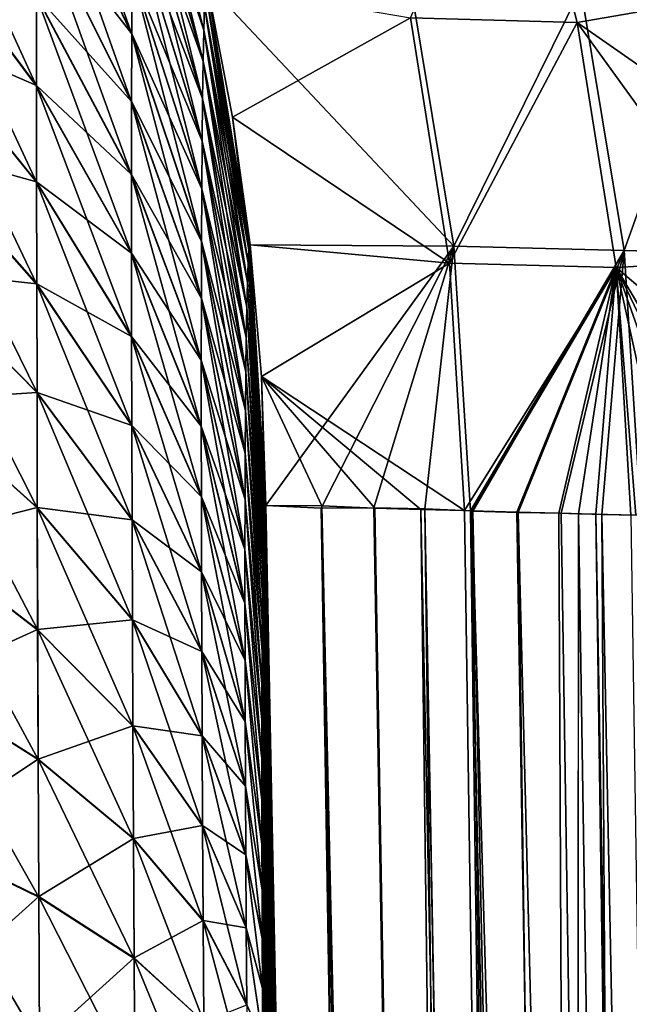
# Model space of a CAD drawing. Header units: metres. Extents: x -2 to 85, y -75 to 75.
# Tile 210 of 230: x 11.526 to 11.878, y 72.923 to 73.492. Entities that reach past the tile are written whole.
import ezdxf

# ---------------------------------------------------------------- set-up
doc = ezdxf.new("R2010")
doc.units = ezdxf.units.M
doc.layers.add('solid_21204500', color=7, linetype='CONTINUOUS')

msp = doc.modelspace()

# ---------------------------------------------------------------- linework, layer by layer
at = {"layer": 'solid_21204500'}
for points in [[(11.590707, 73.483299, -73.257317), (11.535801, 73.599174, -73.339111), (11.535925, 73.640663, -73.276428)], [(11.59085, 73.519333, -73.202827), (11.590707, 73.483299, -73.257317), (11.535925, 73.640663, -73.276428)], [(11.632299, 73.485703, -72.912704), (11.591972, 73.62838, -72.949509), (11.592416, 73.645226, -72.875687)], [(11.632757, 73.499817, -72.850372), (11.632299, 73.485703, -72.912704), (11.592416, 73.645226, -72.875687)], [(11.811823, 73.629242, -50.886536), (11.847908, 73.490211, -50.886852), (11.75173, 73.492828, -61.804325)], [(11.811823, 73.629242, -50.886536), (11.922605, 73.503365, -39.99102), (11.847908, 73.490211, -50.886852)], [(11.591973, 73.628471, 72.949318), (11.591602, 73.607109, 73.018349), (11.632299, 73.485771, 72.912544)], [(11.631916, 73.467636, -72.971092), (11.591602, 73.60688, -73.018646), (11.591972, 73.62838, -72.949509)], [(11.632299, 73.485703, -72.912704), (11.631916, 73.467636, -72.971092), (11.591972, 73.62838, -72.949509)], [(11.591973, 73.628471, 72.949318), (11.632299, 73.485771, 72.912544), (11.632757, 73.499779, 72.85038)], [(11.591602, 73.607109, 73.018349), (11.591295, 73.581566, 73.083435), (11.631917, 73.467827, 72.97084)], [(11.631598, 73.446121, -73.026031), (11.591295, 73.581314, -73.083694), (11.591602, 73.60688, -73.018646)], [(11.591602, 73.607109, 73.018349), (11.631917, 73.467827, 72.97084), (11.632299, 73.485771, 72.912544)], [(11.631916, 73.467636, -72.971092), (11.631598, 73.446121, -73.026031), (11.591602, 73.60688, -73.018646)], [(11.535678, 73.45343, -73.505867), (11.466746, 73.545815, -73.604828), (11.466746, 73.604401, -73.546188)], [(11.535678, 73.505486, -73.453758), (11.535678, 73.45343, -73.505867), (11.466746, 73.604401, -73.546188)], [(11.535801, 73.599472, 73.338837), (11.535719, 73.554451, 73.397881), (11.590706, 73.483559, 73.257072)], [(11.590612, 73.444122, -73.308647), (11.535719, 73.55407, -73.39817), (11.535801, 73.599174, -73.339111)], [(11.535801, 73.599472, 73.338837), (11.590706, 73.483559, 73.257072), (11.590851, 73.519524, 73.202599)], [(11.590707, 73.483299, -73.257317), (11.590612, 73.444122, -73.308647), (11.535801, 73.599174, -73.339111)], [(11.591295, 73.581566, 73.083435), (11.591045, 73.552261, 73.144791), (11.631599, 73.446335, 73.02581)], [(11.631341, 73.421478, -73.077827), (11.591045, 73.552063, -73.14502), (11.591295, 73.581314, -73.083694)], [(11.591295, 73.581566, 73.083435), (11.631599, 73.446335, 73.02581), (11.631917, 73.467827, 72.97084)], [(11.631598, 73.446121, -73.026031), (11.631341, 73.421478, -73.077827), (11.591295, 73.581314, -73.083694)], [(11.535719, 73.554451, 73.397881), (11.535678, 73.505867, 73.453423), (11.590611, 73.44445, 73.308395)], [(11.590565, 73.401909, -73.356956), (11.535678, 73.505486, -73.453758), (11.535719, 73.55407, -73.39817)], [(11.535719, 73.554451, 73.397881), (11.590611, 73.44445, 73.308395), (11.590706, 73.483559, 73.257072)], [(11.590612, 73.444122, -73.308647), (11.590565, 73.401909, -73.356956), (11.535719, 73.55407, -73.39817)], [(11.63114, 73.393883, -73.126663), (11.59085, 73.519333, -73.202827), (11.591045, 73.552063, -73.14502)], [(11.591045, 73.552261, 73.144791), (11.590851, 73.519524, 73.202599), (11.631341, 73.421646, 73.077637)], [(11.591045, 73.552261, 73.144791), (11.631341, 73.421646, 73.077637), (11.631599, 73.446335, 73.02581)], [(11.631341, 73.421478, -73.077827), (11.63114, 73.393883, -73.126663), (11.591045, 73.552063, -73.14502)], [(11.466746, 73.546196, 73.604393), (11.535678, 73.453766, 73.505486), (11.535678, 73.505867, 73.453423)], [(11.466746, 73.546196, 73.604393), (11.466776, 73.483643, 73.659073), (11.535678, 73.453766, 73.505486)], [(11.535719, 73.397881, -73.554451), (11.466776, 73.483315, -73.659508), (11.466746, 73.545815, -73.604828)], [(11.535678, 73.45343, -73.505867), (11.535719, 73.397881, -73.554451), (11.466746, 73.545815, -73.604828)], [(11.590851, 73.519524, 73.202599), (11.590706, 73.483559, 73.257072), (11.63114, 73.394051, 73.126465)], [(11.630991, 73.363487, -73.172684), (11.590707, 73.483299, -73.257317), (11.59085, 73.519333, -73.202827)], [(11.63114, 73.393883, -73.126663), (11.630991, 73.363487, -73.172684), (11.59085, 73.519333, -73.202827)], [(11.590851, 73.519524, 73.202599), (11.63114, 73.394051, 73.126465), (11.631341, 73.421646, 73.077637)], [(11.65786, 73.351288, -72.824371), (11.632757, 73.499817, -72.850372), (11.633303, 73.509308, -72.783401)], [(11.658367, 73.358833, -72.770004), (11.633303, 73.509308, -72.783401), (11.633958, 73.513153, -72.71067)], [(11.633303, 73.509239, 72.78347), (11.658847, 73.361771, 72.710999), (11.633911, 73.513138, 72.71067)], [(11.658367, 73.358833, -72.770004), (11.65786, 73.351288, -72.824371), (11.633303, 73.509308, -72.783401)], [(11.633911, 73.513138, 72.71067), (11.776753, 73.360954, 61.441216), (11.751619, 73.512131, 61.440937)], [(11.633911, 73.513138, 72.71067), (11.658847, 73.361771, 72.710999), (11.776753, 73.360954, 61.441216)], [(11.75173, 73.492828, -61.804325), (11.64878, 73.435524, -72.710861), (11.633958, 73.513153, -72.71067)], [(11.658367, 73.358833, -72.770004), (11.633958, 73.513153, -72.71067), (11.64878, 73.435524, -72.710861)], [(11.751619, 73.512131, 61.440937), (11.776753, 73.360954, 61.441216), (11.850019, 73.509552, 50.159748)], [(11.776753, 73.360954, 61.441216), (11.875153, 73.358376, 50.159977), (11.850019, 73.509552, 50.159748)], [(11.850019, 73.509552, 50.159748), (11.875153, 73.358376, 50.159977), (11.928524, 73.5075, 38.878399)], [(11.535678, 73.505867, 73.453423), (11.590564, 73.402237, 73.356667), (11.590611, 73.44445, 73.308395)], [(11.535678, 73.505867, 73.453423), (11.535678, 73.453766, 73.505486), (11.590564, 73.402237, 73.356667)], [(11.590564, 73.356667, -73.402237), (11.535678, 73.45343, -73.505867), (11.535678, 73.505486, -73.453758)], [(11.590565, 73.401909, -73.356956), (11.590564, 73.356667, -73.402237), (11.535678, 73.505486, -73.453758)], [(11.633303, 73.509239, 72.78347), (11.632757, 73.499779, 72.85038), (11.658367, 73.35878, 72.770065)], [(11.633303, 73.509239, 72.78347), (11.658367, 73.35878, 72.770065), (11.658847, 73.361771, 72.710999)], [(11.875153, 73.358376, 50.159977), (11.953658, 73.356323, 38.878578), (11.928524, 73.5075, 38.878399)], [(11.657434, 73.339966, -72.874985), (11.632299, 73.485703, -72.912704), (11.632757, 73.499817, -72.850372)], [(11.632757, 73.499779, 72.85038), (11.632299, 73.485771, 72.912544), (11.657861, 73.351257, 72.824379)], [(11.65786, 73.351288, -72.824371), (11.657434, 73.339966, -72.874985), (11.632757, 73.499817, -72.850372)], [(11.632757, 73.499779, 72.85038), (11.657861, 73.351257, 72.824379), (11.658367, 73.35878, 72.770065)], [(11.847908, 73.490211, -50.886852), (11.922605, 73.503365, -39.99102), (11.936872, 73.428116, -39.991123)], [(11.75173, 73.492828, -61.804325), (11.774306, 73.351181, -61.804581), (11.64878, 73.435524, -72.710861)], [(11.847908, 73.490211, -50.886852), (11.774306, 73.351181, -61.804581), (11.75173, 73.492828, -61.804325)], [(11.847908, 73.490211, -50.886852), (11.870476, 73.348557, -50.887058), (11.774306, 73.351181, -61.804581)], [(11.847908, 73.490211, -50.886852), (11.936872, 73.428116, -39.991123), (11.947195, 73.353004, -39.991199)], [(11.847908, 73.490211, -50.886852), (11.947195, 73.353004, -39.991199), (11.870476, 73.348557, -50.887058)], [(11.466776, 73.483643, 73.659073), (11.535719, 73.39817, 73.55407), (11.535678, 73.453766, 73.505486)], [(11.466776, 73.483643, 73.659073), (11.466836, 73.417183, 73.709839), (11.535719, 73.39817, 73.55407)], [(11.535801, 73.338837, -73.599472), (11.466836, 73.41687, -73.710182), (11.466776, 73.483315, -73.659508)], [(11.535719, 73.397881, -73.554451), (11.535801, 73.338837, -73.599472), (11.466776, 73.483315, -73.659508)], [(11.590706, 73.483559, 73.257072), (11.590611, 73.44445, 73.308395), (11.630991, 73.363708, 73.172478)], [(11.630894, 73.330429, -73.216042), (11.590612, 73.444122, -73.308647), (11.590707, 73.483299, -73.257317)], [(11.590706, 73.483559, 73.257072), (11.630991, 73.363708, 73.172478), (11.63114, 73.394051, 73.126465)], [(11.630991, 73.363487, -73.172684), (11.630894, 73.330429, -73.216042), (11.590707, 73.483299, -73.257317)], [(11.657079, 73.325417, -72.922401), (11.631916, 73.467636, -72.971092), (11.632299, 73.485703, -72.912704)], [(11.632299, 73.485771, 72.912544), (11.631917, 73.467827, 72.97084), (11.657435, 73.340027, 72.874847)], [(11.632299, 73.485771, 72.912544), (11.657435, 73.340027, 72.874847), (11.657861, 73.351257, 72.824379)], [(11.657434, 73.339966, -72.874985), (11.657079, 73.325417, -72.922401), (11.632299, 73.485703, -72.912704)], [(11.656784, 73.308044, -72.967033), (11.631598, 73.446121, -73.026031), (11.631916, 73.467636, -72.971092)], [(11.631917, 73.467827, 72.97084), (11.631599, 73.446335, 73.02581), (11.65708, 73.325569, 72.922203)], [(11.657079, 73.325417, -72.922401), (11.656784, 73.308044, -72.967033), (11.631916, 73.467636, -72.971092)], [(11.631917, 73.467827, 72.97084), (11.65708, 73.325569, 72.922203), (11.657435, 73.340027, 72.874847)], [(11.535678, 73.453766, 73.505486), (11.590565, 73.356956, 73.401901), (11.590564, 73.402237, 73.356667)], [(11.535678, 73.453766, 73.505486), (11.535719, 73.39817, 73.55407), (11.590565, 73.356956, 73.401901)], [(11.590611, 73.308395, -73.44445), (11.535719, 73.397881, -73.554451), (11.535678, 73.45343, -73.505867)], [(11.590564, 73.356667, -73.402237), (11.590611, 73.308395, -73.44445), (11.535678, 73.45343, -73.505867)], [(11.590611, 73.44445, 73.308395), (11.590564, 73.402237, 73.356667), (11.630893, 73.330704, 73.215828)], [(11.630844, 73.294792, -73.256836), (11.590565, 73.401909, -73.356956), (11.590612, 73.444122, -73.308647)], [(11.590611, 73.44445, 73.308395), (11.630893, 73.330704, 73.215828), (11.630991, 73.363708, 73.172478)], [(11.630894, 73.330429, -73.216042), (11.630844, 73.294792, -73.256836), (11.590612, 73.444122, -73.308647)], [(11.631599, 73.446335, 73.02581), (11.631341, 73.421646, 73.077637), (11.656784, 73.308212, 72.966858)], [(11.656545, 73.288109, -73.009117), (11.631341, 73.421478, -73.077827), (11.631598, 73.446121, -73.026031)], [(11.656784, 73.308044, -72.967033), (11.656545, 73.288109, -73.009117), (11.631598, 73.446121, -73.026031)], [(11.631599, 73.446335, 73.02581), (11.656784, 73.308212, 72.966858), (11.65708, 73.325569, 72.922203)], [(11.774306, 73.351181, -61.804581), (11.658975, 73.361755, -72.711006), (11.64878, 73.435524, -72.710861)], [(11.658367, 73.358833, -72.770004), (11.64878, 73.435524, -72.710861), (11.658975, 73.361755, -72.711006)], [(11.631341, 73.421646, 73.077637), (11.63114, 73.394051, 73.126465), (11.656545, 73.288246, 73.008957)], [(11.656357, 73.265755, -73.048798), (11.63114, 73.393883, -73.126663), (11.631341, 73.421478, -73.077827)], [(11.631341, 73.421646, 73.077637), (11.656545, 73.288246, 73.008957), (11.656784, 73.308212, 72.966858)], [(11.656545, 73.288109, -73.009117), (11.656357, 73.265755, -73.048798), (11.631341, 73.421478, -73.077827)], [(11.466836, 73.417183, 73.709839), (11.535801, 73.339111, 73.599174), (11.535719, 73.39817, 73.55407)], [(11.466836, 73.417183, 73.709839), (11.466927, 73.346649, 73.756546), (11.535801, 73.339111, 73.599174)], [(11.535925, 73.276161, -73.640884), (11.466928, 73.346352, -73.756798), (11.466836, 73.41687, -73.710182)], [(11.535801, 73.338837, -73.599472), (11.535925, 73.276161, -73.640884), (11.466836, 73.41687, -73.710182)], [(11.590564, 73.402237, 73.356667), (11.630844, 73.295074, 73.256592), (11.630893, 73.330704, 73.215828)], [(11.590564, 73.402237, 73.356667), (11.590565, 73.356956, 73.401901), (11.630844, 73.295074, 73.256592)], [(11.630844, 73.256592, -73.295074), (11.590564, 73.356667, -73.402237), (11.590565, 73.401909, -73.356956)], [(11.630844, 73.294792, -73.256836), (11.630844, 73.256592, -73.295074), (11.590565, 73.401909, -73.356956)], [(11.535719, 73.39817, 73.55407), (11.590612, 73.308647, 73.444115), (11.590565, 73.356956, 73.401901)], [(11.535719, 73.39817, 73.55407), (11.535801, 73.339111, 73.599174), (11.590612, 73.308647, 73.444115)], [(11.590706, 73.25708, -73.483559), (11.535801, 73.338837, -73.599472), (11.535719, 73.397881, -73.554451)], [(11.590611, 73.308395, -73.44445), (11.590706, 73.25708, -73.483559), (11.535719, 73.397881, -73.554451)], [(11.63114, 73.394051, 73.126465), (11.630991, 73.363708, 73.172478), (11.656357, 73.265884, 73.048637)], [(11.656219, 73.241112, -73.086182), (11.630991, 73.363487, -73.172684), (11.63114, 73.393883, -73.126663)], [(11.63114, 73.394051, 73.126465), (11.656357, 73.265884, 73.048637), (11.656545, 73.288246, 73.008957)], [(11.656357, 73.265755, -73.048798), (11.656219, 73.241112, -73.086182), (11.63114, 73.393883, -73.126663)], [(11.630991, 73.363708, 73.172478), (11.630893, 73.330704, 73.215828), (11.656219, 73.241295, 73.086021)], [(11.656128, 73.214287, -73.121407), (11.630894, 73.330429, -73.216042), (11.630991, 73.363487, -73.172684)], [(11.630991, 73.363708, 73.172478), (11.656219, 73.241295, 73.086021), (11.656357, 73.265884, 73.048637)], [(11.656219, 73.241112, -73.086182), (11.656128, 73.214287, -73.121407), (11.630991, 73.363487, -73.172684)], [(11.658367, 73.35878, 72.770065), (11.668166, 73.211098, 72.711151), (11.658847, 73.361771, 72.710999)], [(11.667809, 73.210075, -72.74369), (11.658367, 73.358833, -72.770004), (11.658975, 73.361755, -72.711006)], [(11.658847, 73.361771, 72.710999), (11.668166, 73.211098, 72.711151), (11.776753, 73.360954, 61.441216)], [(11.774306, 73.351181, -61.804581), (11.665572, 73.285576, -72.711098), (11.658975, 73.361755, -72.711006)], [(11.667809, 73.210075, -72.74369), (11.658975, 73.361755, -72.711006), (11.665572, 73.285576, -72.711098)], [(11.630893, 73.215828, -73.330704), (11.590611, 73.308395, -73.44445), (11.590564, 73.356667, -73.402237)], [(11.630844, 73.256592, -73.295074), (11.630893, 73.215828, -73.330704), (11.590564, 73.356667, -73.402237)], [(11.590565, 73.356956, 73.401901), (11.630844, 73.256836, 73.294792), (11.630844, 73.295074, 73.256592)], [(11.590565, 73.356956, 73.401901), (11.590612, 73.308647, 73.444115), (11.630844, 73.256836, 73.294792)], [(11.667478, 73.20694, -72.775963), (11.65786, 73.351288, -72.824371), (11.658367, 73.358833, -72.770004)], [(11.658367, 73.35878, 72.770065), (11.657861, 73.351257, 72.824379), (11.667477, 73.206924, 72.776062)], [(11.667809, 73.210075, -72.74369), (11.667478, 73.20694, -72.775963), (11.658367, 73.358833, -72.770004)], [(11.658367, 73.35878, 72.770065), (11.667808, 73.210068, 72.743752), (11.668166, 73.211098, 72.711151)], [(11.658367, 73.35878, 72.770065), (11.667477, 73.206924, 72.776062), (11.667808, 73.210068, 72.743752)], [(11.668166, 73.211098, 72.711151), (11.700027, 73.209564, 69.85244), (11.776753, 73.360954, 61.441216)], [(11.700027, 73.209564, 69.85244), (11.730564, 73.20961, 66.996567), (11.776753, 73.360954, 61.441216)], [(11.730564, 73.20961, 66.996567), (11.759885, 73.209175, 64.135391), (11.776753, 73.360954, 61.441216)], [(11.759885, 73.209175, 64.135391), (11.786342, 73.207878, 61.440411), (11.776753, 73.360954, 61.441216)], [(11.776753, 73.360954, 61.441216), (11.786342, 73.207878, 61.440411), (11.875153, 73.358376, 50.159977)], [(11.786342, 73.207878, 61.440411), (11.787677, 73.207817, 61.301304), (11.875153, 73.358376, 50.159977)], [(11.787677, 73.207817, 61.301304), (11.81385, 73.207039, 58.506149), (11.875153, 73.358376, 50.159977)], [(11.81385, 73.207039, 58.506149), (11.838699, 73.206696, 55.722462), (11.875153, 73.358376, 50.159977)], [(11.838699, 73.206696, 55.722462), (11.862284, 73.205925, 52.945724), (11.875153, 73.358376, 50.159977)], [(11.862284, 73.205925, 52.945724), (11.884728, 73.205513, 50.160221), (11.875153, 73.358376, 50.159977)], [(11.875153, 73.358376, 50.159977), (11.884728, 73.205513, 50.160221), (11.953658, 73.356323, 38.878578)], [(11.667173, 73.201698, -72.80793), (11.657434, 73.339966, -72.874985), (11.65786, 73.351288, -72.824371)], [(11.657861, 73.351257, 72.824379), (11.657435, 73.340027, 72.874847), (11.667172, 73.201668, 72.808067)], [(11.667478, 73.20694, -72.775963), (11.667173, 73.201698, -72.80793), (11.65786, 73.351288, -72.824371)], [(11.657861, 73.351257, 72.824379), (11.667172, 73.201668, 72.808067), (11.667477, 73.206924, 72.776062)], [(11.774306, 73.351181, -61.804581), (11.782882, 73.208183, -61.799362), (11.665572, 73.285576, -72.711098)], [(11.870476, 73.348557, -50.887058), (11.782882, 73.208183, -61.799362), (11.774306, 73.351181, -61.804581)], [(11.870476, 73.348557, -50.887058), (11.947195, 73.353004, -39.991199), (11.953671, 73.278084, -39.991253)], [(11.466927, 73.346649, 73.756546), (11.535925, 73.276428, 73.640663), (11.535801, 73.339111, 73.599174)], [(11.466927, 73.346649, 73.756546), (11.467051, 73.271812, 73.798996), (11.535925, 73.276428, 73.640663)], [(11.536094, 73.209648, -73.678596), (11.467051, 73.271507, -73.799255), (11.466928, 73.346352, -73.756798)], [(11.535925, 73.276161, -73.640884), (11.536094, 73.209648, -73.678596), (11.466928, 73.346352, -73.756798)], [(11.870476, 73.348557, -50.887058), (11.787282, 73.208031, -61.342171), (11.782882, 73.208183, -61.799362)], [(11.870476, 73.348557, -50.887058), (11.813026, 73.207214, -58.595997), (11.787282, 73.208031, -61.342171)], [(11.870476, 73.348557, -50.887058), (11.83733, 73.20665, -55.879532), (11.813026, 73.207214, -58.595997)], [(11.870476, 73.348557, -50.887058), (11.848822, 73.206284, -54.548145), (11.83733, 73.20665, -55.879532)], [(11.870476, 73.348557, -50.887058), (11.858739, 73.205963, -53.372433), (11.848822, 73.206284, -54.548145)], [(11.870476, 73.348557, -50.887058), (11.879009, 73.205482, -50.884739), (11.858739, 73.205963, -53.372433)], [(11.870476, 73.348557, -50.887058), (11.953671, 73.278084, -39.991253), (11.956378, 73.203552, -39.991283)], [(11.939501, 73.204254, -42.605297), (11.870476, 73.348557, -50.887058), (11.956378, 73.203552, -39.991283)], [(11.870476, 73.348557, -50.887058), (11.939501, 73.204254, -42.605297), (11.921482, 73.204399, -45.230595)], [(11.881904, 73.205437, -50.51947), (11.879009, 73.205482, -50.884739), (11.870476, 73.348557, -50.887058)], [(11.870476, 73.348557, -50.887058), (11.921482, 73.204399, -45.230595), (11.902297, 73.204834, -47.86747)], [(11.902297, 73.204834, -47.86747), (11.881904, 73.205437, -50.51947), (11.870476, 73.348557, -50.887058)], [(11.535801, 73.339111, 73.599174), (11.590707, 73.257317, 73.483299), (11.590612, 73.308647, 73.444115)], [(11.535801, 73.339111, 73.599174), (11.535925, 73.276428, 73.640663), (11.590707, 73.257317, 73.483299)], [(11.590851, 73.202599, -73.519524), (11.535925, 73.276161, -73.640884), (11.535801, 73.338837, -73.599472)], [(11.590706, 73.25708, -73.483559), (11.590851, 73.202599, -73.519524), (11.535801, 73.338837, -73.599472)], [(11.666646, 73.184799, -72.871269), (11.657079, 73.325417, -72.922401), (11.657434, 73.339966, -72.874985)], [(11.657435, 73.340027, 72.874847), (11.65708, 73.325569, 72.922203), (11.666895, 73.194252, 72.839943)], [(11.666896, 73.194305, -72.83976), (11.666646, 73.184799, -72.871269), (11.657434, 73.339966, -72.874985)], [(11.667173, 73.201698, -72.80793), (11.666896, 73.194305, -72.83976), (11.657434, 73.339966, -72.874985)], [(11.657435, 73.340027, 72.874847), (11.666895, 73.194252, 72.839943), (11.667172, 73.201668, 72.808067)], [(11.630893, 73.330704, 73.215828), (11.630844, 73.295074, 73.256592), (11.656127, 73.214516, 73.121231)], [(11.656082, 73.185364, -73.154549), (11.630844, 73.294792, -73.256836), (11.630894, 73.330429, -73.216042)], [(11.630893, 73.330704, 73.215828), (11.656127, 73.214516, 73.121231), (11.656219, 73.241295, 73.086021)], [(11.656128, 73.214287, -73.121407), (11.656082, 73.185364, -73.154549), (11.630894, 73.330429, -73.216042)], [(11.65708, 73.325569, 72.922203), (11.656784, 73.308212, 72.966858), (11.666426, 73.173218, 72.902252)], [(11.666428, 73.173317, -72.90197), (11.656784, 73.308044, -72.967033), (11.657079, 73.325417, -72.922401)], [(11.666646, 73.184799, -72.871269), (11.666428, 73.173317, -72.90197), (11.657079, 73.325417, -72.922401)], [(11.65708, 73.325569, 72.922203), (11.666644, 73.184731, 72.871513), (11.666895, 73.194252, 72.839943)], [(11.65708, 73.325569, 72.922203), (11.666426, 73.173218, 72.902252), (11.666644, 73.184731, 72.871513)], [(11.630991, 73.172485, -73.363708), (11.590706, 73.25708, -73.483559), (11.590611, 73.308395, -73.44445)], [(11.630893, 73.215828, -73.330704), (11.630991, 73.172485, -73.363708), (11.590611, 73.308395, -73.44445)], [(11.590612, 73.308647, 73.444115), (11.630894, 73.216042, 73.330429), (11.630844, 73.256836, 73.294792)], [(11.590612, 73.308647, 73.444115), (11.590707, 73.257317, 73.483299), (11.630894, 73.216042, 73.330429)], [(11.656784, 73.308212, 72.966858), (11.656545, 73.288246, 73.008957), (11.66624, 73.159706, 72.932098)], [(11.666242, 73.159836, -72.931816), (11.656545, 73.288109, -73.009117), (11.656784, 73.308044, -72.967033)], [(11.656784, 73.308212, 72.966858), (11.66624, 73.159706, 72.932098), (11.666426, 73.173218, 72.902252)], [(11.666428, 73.173317, -72.90197), (11.666242, 73.159836, -72.931816), (11.656784, 73.308044, -72.967033)], [(11.630844, 73.295074, 73.256592), (11.656082, 73.185593, 73.154343), (11.656127, 73.214516, 73.121231)], [(11.630844, 73.295074, 73.256592), (11.630844, 73.256836, 73.294792), (11.656082, 73.185593, 73.154343)], [(11.656082, 73.154343, -73.185593), (11.630844, 73.256592, -73.295074), (11.630844, 73.294792, -73.256836)], [(11.656082, 73.185364, -73.154549), (11.656082, 73.154343, -73.185593), (11.630844, 73.294792, -73.256836)], [(11.656545, 73.288246, 73.008957), (11.656357, 73.265884, 73.048637), (11.666086, 73.144218, 72.961113)], [(11.666087, 73.144379, -72.960838), (11.656357, 73.265755, -73.048798), (11.656545, 73.288109, -73.009117)], [(11.656545, 73.288246, 73.008957), (11.666086, 73.144218, 72.961113), (11.66624, 73.159706, 72.932098)], [(11.666242, 73.159836, -72.931816), (11.666087, 73.144379, -72.960838), (11.656545, 73.288109, -73.009117)], [(11.700548, 73.210785, -69.80349), (11.668167, 73.211098, -72.711105), (11.665572, 73.285576, -72.711098)], [(11.667809, 73.210075, -72.74369), (11.665572, 73.285576, -72.711098), (11.668167, 73.211098, -72.711105)], [(11.731155, 73.209534, -66.940178), (11.700548, 73.210785, -69.80349), (11.665572, 73.285576, -72.711098)], [(11.757704, 73.208687, -64.353165), (11.731155, 73.209534, -66.940178), (11.665572, 73.285576, -72.711098)], [(11.782882, 73.208183, -61.799362), (11.757704, 73.208687, -64.353165), (11.665572, 73.285576, -72.711098)], [(11.467051, 73.271812, 73.798996), (11.536094, 73.209915, 73.678368), (11.535925, 73.276428, 73.640663)], [(11.535925, 73.276428, 73.640663), (11.59085, 73.202835, 73.519333), (11.590707, 73.257317, 73.483299)], [(11.535925, 73.276428, 73.640663), (11.536094, 73.209915, 73.678368), (11.59085, 73.202835, 73.519333)], [(11.591045, 73.144791, -73.552261), (11.536094, 73.209648, -73.678596), (11.535925, 73.276161, -73.640884)], [(11.590851, 73.202599, -73.519524), (11.591045, 73.144791, -73.552261), (11.535925, 73.276161, -73.640884)], [(11.467051, 73.271812, 73.798996), (11.467209, 73.192421, 73.83696), (11.536094, 73.209915, 73.678368)], [(11.53631, 73.139061, -73.712357), (11.467209, 73.192085, -73.83728), (11.467051, 73.271507, -73.799255)], [(11.536094, 73.209648, -73.678596), (11.53631, 73.139061, -73.712357), (11.467051, 73.271507, -73.799255)], [(11.656357, 73.265884, 73.048637), (11.656219, 73.241295, 73.086021), (11.665966, 73.126938, 72.988937)], [(11.665967, 73.127129, -72.98867), (11.656219, 73.241112, -73.086182), (11.656357, 73.265755, -73.048798)], [(11.656357, 73.265884, 73.048637), (11.665966, 73.126938, 72.988937), (11.666086, 73.144218, 72.961113)], [(11.666087, 73.144379, -72.960838), (11.665967, 73.127129, -72.98867), (11.656357, 73.265755, -73.048798)], [(11.63114, 73.126465, -73.394043), (11.590851, 73.202599, -73.519524), (11.590706, 73.25708, -73.483559)], [(11.630991, 73.172485, -73.363708), (11.63114, 73.126465, -73.394043), (11.590706, 73.25708, -73.483559)], [(11.590707, 73.257317, 73.483299), (11.630991, 73.172684, 73.363487), (11.630894, 73.216042, 73.330429)], [(11.590707, 73.257317, 73.483299), (11.59085, 73.202835, 73.519333), (11.630991, 73.172684, 73.363487)], [(11.630844, 73.256836, 73.294792), (11.656082, 73.154549, 73.185364), (11.656082, 73.185593, 73.154343)], [(11.630844, 73.256836, 73.294792), (11.630894, 73.216042, 73.330429), (11.656082, 73.154549, 73.185364)], [(11.656127, 73.121231, -73.214516), (11.630893, 73.215828, -73.330704), (11.630844, 73.256592, -73.295074)], [(11.656082, 73.154343, -73.185593), (11.656127, 73.121231, -73.214516), (11.630844, 73.256592, -73.295074)], [(11.656219, 73.241295, 73.086021), (11.656127, 73.214516, 73.121231), (11.665881, 73.107872, 73.015541)], [(11.665881, 73.108063, -73.015297), (11.656128, 73.214287, -73.121407), (11.656219, 73.241112, -73.086182)], [(11.656219, 73.241295, 73.086021), (11.665881, 73.107872, 73.015541), (11.665966, 73.126938, 72.988937)], [(11.665967, 73.127129, -72.98867), (11.665881, 73.108063, -73.015297), (11.656219, 73.241112, -73.086182)], [(11.656219, 73.086021, -73.241295), (11.630991, 73.172485, -73.363708), (11.630893, 73.215828, -73.330704)], [(11.656127, 73.121231, -73.214516), (11.656219, 73.086021, -73.241295), (11.630893, 73.215828, -73.330704)], [(11.630894, 73.216042, 73.330429), (11.656128, 73.121407, 73.214287), (11.656082, 73.154549, 73.185364)], [(11.630894, 73.216042, 73.330429), (11.630991, 73.172684, 73.363487), (11.656128, 73.121407, 73.214287)], [(11.656127, 73.214516, 73.121231), (11.656082, 73.185593, 73.154343), (11.665829, 73.087021, 73.040939)], [(11.66583, 73.087212, -73.040726), (11.656082, 73.185364, -73.154549), (11.656128, 73.214287, -73.121407)], [(11.656127, 73.214516, 73.121231), (11.665829, 73.087021, 73.040939), (11.665881, 73.107872, 73.015541)], [(11.665881, 73.108063, -73.015297), (11.66583, 73.087212, -73.040726), (11.656128, 73.214287, -73.121407)], [(11.467209, 73.192421, 73.83696), (11.536309, 73.139359, 73.712074), (11.536094, 73.209915, 73.678368)], [(11.536094, 73.209915, 73.678368), (11.591045, 73.14502, 73.552063), (11.59085, 73.202835, 73.519333)], [(11.536094, 73.209915, 73.678368), (11.536309, 73.139359, 73.712074), (11.591045, 73.14502, 73.552063)], [(11.591295, 73.083435, -73.581566), (11.53631, 73.139061, -73.712357), (11.536094, 73.209648, -73.678596)], [(11.591045, 73.144791, -73.552261), (11.591295, 73.083435, -73.581566), (11.536094, 73.209648, -73.678596)], [(11.838709, 64.64402, 65.461746), (11.667808, 73.210068, 72.743752), (11.667477, 73.206924, 72.776062)], [(11.839794, 64.357422, -65.63781), (11.667478, 73.20694, -72.775963), (11.667809, 73.210075, -72.74369)], [(11.838709, 64.64402, 65.461746), (11.668166, 73.211098, 72.711151), (11.667808, 73.210068, 72.743752)], [(11.839794, 64.357422, -65.63781), (11.667809, 73.210075, -72.74369), (11.668167, 73.211098, -72.711105)], [(11.838709, 64.64402, 65.461746), (11.700027, 73.209564, 69.85244), (11.668166, 73.211098, 72.711151)], [(11.839794, 64.357422, -65.63781), (11.668167, 73.211098, -72.711105), (11.700548, 73.210785, -69.80349)], [(11.848601, 66.285599, 62.798847), (11.730564, 73.20961, 66.996567), (11.700027, 73.209564, 69.85244)], [(11.848601, 66.285599, 62.798847), (11.700027, 73.209564, 69.85244), (11.838709, 64.64402, 65.461746)], [(11.84262, 66.699501, -62.969872), (11.700548, 73.210785, -69.80349), (11.731155, 73.209534, -66.940178)], [(11.839794, 64.357422, -65.63781), (11.700548, 73.210785, -69.80349), (11.84262, 66.699501, -62.969872)], [(11.848601, 66.285599, 62.798847), (11.759885, 73.209175, 64.135391), (11.730564, 73.20961, 66.996567)], [(11.84262, 66.699501, -62.969872), (11.731155, 73.209534, -66.940178), (11.757704, 73.208687, -64.353165)], [(11.845054, 68.95768, -60.230556), (11.757704, 73.208687, -64.353165), (11.782882, 73.208183, -61.799362)], [(11.84262, 66.699501, -62.969872), (11.757704, 73.208687, -64.353165), (11.845054, 68.95768, -60.230556)], [(11.858315, 67.843872, 60.086357), (11.786342, 73.207878, 61.440411), (11.759885, 73.209175, 64.135391)], [(11.858315, 67.843872, 60.086357), (11.759885, 73.209175, 64.135391), (11.848601, 66.285599, 62.798847)], [(11.845054, 68.95768, -60.230556), (11.782882, 73.208183, -61.799362), (11.787282, 73.208031, -61.342171)], [(11.867839, 69.317345, 57.326878), (11.787677, 73.207817, 61.301304), (11.786342, 73.207878, 61.440411)], [(11.867839, 69.317345, 57.326878), (11.786342, 73.207878, 61.440411), (11.858315, 67.843872, 60.086357)], [(11.847093, 71.129791, -57.422504), (11.787282, 73.208031, -61.342171), (11.813026, 73.207214, -58.595997)], [(11.845054, 68.95768, -60.230556), (11.787282, 73.208031, -61.342171), (11.847093, 71.129791, -57.422504)], [(11.867839, 69.317345, 57.326878), (11.81385, 73.207039, 58.506149), (11.787677, 73.207817, 61.301304)], [(11.59085, 73.202835, 73.519333), (11.63114, 73.126663, 73.393883), (11.630991, 73.172684, 73.363487)], [(11.59085, 73.202835, 73.519333), (11.591045, 73.14502, 73.552063), (11.63114, 73.126663, 73.393883)], [(11.631341, 73.077637, -73.421646), (11.591045, 73.144791, -73.552261), (11.590851, 73.202599, -73.519524)], [(11.63114, 73.126465, -73.394043), (11.631341, 73.077637, -73.421646), (11.590851, 73.202599, -73.519524)], [(11.838709, 64.64402, 65.461746), (11.667477, 73.206924, 72.776062), (11.667172, 73.201668, 72.808067)], [(11.839794, 64.357422, -65.63781), (11.667173, 73.201698, -72.80793), (11.667478, 73.20694, -72.775963)], [(11.847093, 71.129791, -57.422504), (11.813026, 73.207214, -58.595997), (11.83733, 73.20665, -55.879532)], [(11.877165, 70.70459, 54.52306), (11.838699, 73.206696, 55.722462), (11.81385, 73.207039, 58.506149)], [(11.877165, 70.70459, 54.52306), (11.81385, 73.207039, 58.506149), (11.867839, 69.317345, 57.326878)], [(11.847093, 71.129791, -57.422504), (11.83733, 73.20665, -55.879532), (11.848822, 73.206284, -54.548145)], [(11.877165, 70.70459, 54.52306), (11.862284, 73.205925, 52.945724), (11.838699, 73.206696, 55.722462)], [(12.00133, 63.184143, -48.892544), (11.847093, 71.129791, -57.422504), (11.848822, 73.206284, -54.548145)], [(12.00133, 63.184143, -48.892544), (11.848822, 73.206284, -54.548145), (11.858739, 73.205963, -53.372433)], [(12.002565, 64.988777, -46.296574), (11.858739, 73.205963, -53.372433), (11.879009, 73.205482, -50.884739)], [(12.002565, 64.988777, -46.296574), (12.00133, 63.184143, -48.892544), (11.858739, 73.205963, -53.372433)], [(11.886284, 72.00428, 51.677601), (11.884728, 73.205513, 50.160221), (11.862284, 73.205925, 52.945724)], [(11.886284, 72.00428, 51.677601), (11.862284, 73.205925, 52.945724), (11.877165, 70.70459, 54.52306)], [(11.838709, 64.64402, 65.461746), (11.667172, 73.201668, 72.808067), (11.666895, 73.194252, 72.839943)], [(11.839794, 64.357422, -65.63781), (11.666896, 73.194305, -72.83976), (11.667173, 73.201698, -72.80793)], [(11.467209, 73.192421, 73.83696), (11.467403, 73.108208, 73.870171), (11.536309, 73.139359, 73.712074)], [(11.536576, 73.064178, -73.741814), (11.467404, 73.107826, -73.870461), (11.467209, 73.192085, -73.83728)], [(11.53631, 73.139061, -73.712357), (11.536576, 73.064178, -73.741814), (11.467209, 73.192085, -73.83728)], [(11.838709, 64.64402, 65.461746), (11.666895, 73.194252, 72.839943), (11.666644, 73.184731, 72.871513)], [(11.839794, 64.357422, -65.63781), (11.666646, 73.184799, -72.871269), (11.666896, 73.194305, -72.83976)], [(11.656082, 73.185593, 73.154343), (11.665812, 73.064651, 73.064835), (11.665829, 73.087021, 73.040939)], [(11.656082, 73.185593, 73.154343), (11.656082, 73.154549, 73.185364), (11.665812, 73.064651, 73.064835)], [(11.665812, 73.064842, -73.064644), (11.656082, 73.154343, -73.185593), (11.656082, 73.185364, -73.154549)], [(11.66583, 73.087212, -73.040726), (11.665812, 73.064842, -73.064644), (11.656082, 73.185364, -73.154549)], [(11.838709, 64.64402, 65.461746), (11.666644, 73.184731, 72.871513), (11.666426, 73.173218, 72.902252)], [(11.839794, 64.357422, -65.63781), (11.666428, 73.173317, -72.90197), (11.666646, 73.184799, -72.871269)], [(11.630991, 73.172684, 73.363487), (11.656219, 73.086182, 73.241112), (11.656128, 73.121407, 73.214287)], [(11.630991, 73.172684, 73.363487), (11.63114, 73.126663, 73.393883), (11.656219, 73.086182, 73.241112)], [(11.656357, 73.048637, -73.265884), (11.63114, 73.126465, -73.394043), (11.630991, 73.172485, -73.363708)], [(11.656219, 73.086021, -73.241295), (11.656357, 73.048637, -73.265884), (11.630991, 73.172485, -73.363708)], [(11.838709, 64.64402, 65.461746), (11.666426, 73.173218, 72.902252), (11.66624, 73.159706, 72.932098)], [(11.839794, 64.357422, -65.63781), (11.666242, 73.159836, -72.931816), (11.666428, 73.173317, -72.90197)], [(11.838709, 64.64402, 65.461746), (11.66624, 73.159706, 72.932098), (11.666086, 73.144218, 72.961113)], [(11.839794, 64.357422, -65.63781), (11.666087, 73.144379, -72.960838), (11.666242, 73.159836, -72.931816)], [(11.656082, 73.154549, 73.185364), (11.66583, 73.040733, 73.087204), (11.665812, 73.064651, 73.064835)], [(11.656082, 73.154549, 73.185364), (11.656128, 73.121407, 73.214287), (11.66583, 73.040733, 73.087204)], [(11.665829, 73.040947, -73.087013), (11.656127, 73.121231, -73.214516), (11.656082, 73.154343, -73.185593)], [(11.665812, 73.064842, -73.064644), (11.665829, 73.040947, -73.087013), (11.656082, 73.154343, -73.185593)], [(11.536309, 73.139359, 73.712074), (11.591295, 73.083694, 73.581314), (11.591045, 73.14502, 73.552063)], [(11.591045, 73.14502, 73.552063), (11.631341, 73.077835, 73.421478), (11.63114, 73.126663, 73.393883)], [(11.591045, 73.14502, 73.552063), (11.591295, 73.083694, 73.581314), (11.631341, 73.077835, 73.421478)], [(11.631599, 73.02581, -73.446335), (11.591295, 73.083435, -73.581566), (11.591045, 73.144791, -73.552261)], [(11.631341, 73.077637, -73.421646), (11.631599, 73.02581, -73.446335), (11.591045, 73.144791, -73.552261)], [(11.838709, 64.64402, 65.461746), (11.666086, 73.144218, 72.961113), (11.665966, 73.126938, 72.988937)], [(11.839794, 64.357422, -65.63781), (11.665967, 73.127129, -72.98867), (11.666087, 73.144379, -72.960838)], [(11.467403, 73.108208, 73.870171), (11.536575, 73.064522, 73.741554), (11.536309, 73.139359, 73.712074)], [(11.536309, 73.139359, 73.712074), (11.536575, 73.064522, 73.741554), (11.591295, 73.083694, 73.581314)], [(11.591602, 73.018349, -73.607109), (11.536576, 73.064178, -73.741814), (11.53631, 73.139061, -73.712357)], [(11.591295, 73.083435, -73.581566), (11.591602, 73.018349, -73.607109), (11.53631, 73.139061, -73.712357)], [(11.63114, 73.126663, 73.393883), (11.656357, 73.048798, 73.265755), (11.656219, 73.086182, 73.241112)], [(11.63114, 73.126663, 73.393883), (11.631341, 73.077835, 73.421478), (11.656357, 73.048798, 73.265755)], [(11.656545, 73.008957, -73.288246), (11.631341, 73.077637, -73.421646), (11.63114, 73.126465, -73.394043)], [(11.656357, 73.048637, -73.265884), (11.656545, 73.008957, -73.288246), (11.63114, 73.126465, -73.394043)], [(11.839794, 64.357422, -65.63781), (11.665881, 73.108063, -73.015297), (11.665967, 73.127129, -72.98867)], [(11.838709, 64.64402, 65.461746), (11.665966, 73.126938, 72.988937), (11.665881, 73.107872, 73.015541)], [(11.665881, 73.015549, -73.107864), (11.656219, 73.086021, -73.241295), (11.656127, 73.121231, -73.214516)], [(11.665829, 73.040947, -73.087013), (11.665881, 73.015549, -73.107864), (11.656127, 73.121231, -73.214516)], [(11.656128, 73.121407, 73.214287), (11.665881, 73.015305, 73.108055), (11.66583, 73.040733, 73.087204)], [(11.656128, 73.121407, 73.214287), (11.656219, 73.086182, 73.241112), (11.665881, 73.015305, 73.108055)], [(11.467403, 73.108208, 73.870171), (11.467639, 73.018692, 73.898132), (11.536575, 73.064522, 73.741554)], [(11.536897, 72.984749, -73.766464), (11.467639, 73.01844, -73.898247), (11.467404, 73.107826, -73.870461)], [(11.536576, 73.064178, -73.741814), (11.536897, 72.984749, -73.766464), (11.467404, 73.107826, -73.870461)], [(11.838709, 64.64402, 65.461746), (11.665881, 73.107872, 73.015541), (11.665829, 73.087021, 73.040939)], [(11.839794, 64.357422, -65.63781), (11.66583, 73.087212, -73.040726), (11.665881, 73.108063, -73.015297)], [(11.536575, 73.064522, 73.741554), (11.591602, 73.018654, 73.60688), (11.591295, 73.083694, 73.581314)], [(11.591295, 73.083694, 73.581314), (11.631598, 73.026031, 73.446121), (11.631341, 73.077835, 73.421478)], [(11.591295, 73.083694, 73.581314), (11.591602, 73.018654, 73.60688), (11.631598, 73.026031, 73.446121)], [(11.631917, 72.97084, -73.467827), (11.591602, 73.018349, -73.607109), (11.591295, 73.083435, -73.581566)], [(11.631599, 73.02581, -73.446335), (11.631917, 72.97084, -73.467827), (11.591295, 73.083435, -73.581566)], [(11.656219, 73.086182, 73.241112), (11.665967, 72.988678, 73.127129), (11.665881, 73.015305, 73.108055)], [(11.656219, 73.086182, 73.241112), (11.656357, 73.048798, 73.265755), (11.665967, 72.988678, 73.127129)], [(11.665966, 72.988945, -73.126938), (11.656357, 73.048637, -73.265884), (11.656219, 73.086021, -73.241295)], [(11.665881, 73.015549, -73.107864), (11.665966, 72.988945, -73.126938), (11.656219, 73.086021, -73.241295)], [(11.839794, 64.357422, -65.63781), (11.665812, 73.064842, -73.064644), (11.66583, 73.087212, -73.040726)], [(11.838709, 64.64402, 65.461746), (11.665829, 73.087021, 73.040939), (11.665812, 73.064651, 73.064835)], [(11.631341, 73.077835, 73.421478), (11.656545, 73.009117, 73.288109), (11.656357, 73.048798, 73.265755)], [(11.631341, 73.077835, 73.421478), (11.631598, 73.026031, 73.446121), (11.656545, 73.009117, 73.288109)], [(11.656784, 72.966858, -73.308212), (11.631599, 73.02581, -73.446335), (11.631341, 73.077637, -73.421646)], [(11.656545, 73.008957, -73.288246), (11.656784, 72.966858, -73.308212), (11.631341, 73.077637, -73.421646)], [(11.467639, 73.018692, 73.898132), (11.536897, 72.98497, 73.766365), (11.536575, 73.064522, 73.741554)], [(11.536575, 73.064522, 73.741554), (11.536897, 72.98497, 73.766365), (11.591602, 73.018654, 73.60688)], [(11.591973, 72.949318, -73.628471), (11.536897, 72.984749, -73.766464), (11.536576, 73.064178, -73.741814)], [(11.591602, 73.018349, -73.607109), (11.591973, 72.949318, -73.628471), (11.536576, 73.064178, -73.741814)], [(11.839794, 64.357422, -65.63781), (11.665829, 73.040947, -73.087013), (11.665812, 73.064842, -73.064644)], [(11.838709, 64.64402, 65.461746), (11.665812, 73.064651, 73.064835), (11.66583, 73.040733, 73.087204)], [(11.656357, 73.048798, 73.265755), (11.666087, 72.960846, 73.144371), (11.665967, 72.988678, 73.127129)], [(11.656357, 73.048798, 73.265755), (11.656545, 73.009117, 73.288109), (11.666087, 72.960846, 73.144371)], [(11.666086, 72.961121, -73.144211), (11.656545, 73.008957, -73.288246), (11.656357, 73.048637, -73.265884)], [(11.665966, 72.988945, -73.126938), (11.666086, 72.961121, -73.144211), (11.656357, 73.048637, -73.265884)], [(11.839794, 64.357422, -65.63781), (11.665881, 73.015549, -73.107864), (11.665829, 73.040947, -73.087013)], [(11.838709, 64.64402, 65.461746), (11.66583, 73.040733, 73.087204), (11.665881, 73.015305, 73.108055)], [(11.591602, 73.018654, 73.60688), (11.631916, 72.9711, 73.467636), (11.631598, 73.026031, 73.446121)], [(11.631598, 73.026031, 73.446121), (11.656784, 72.967033, 73.308044), (11.656545, 73.009117, 73.288109)], [(11.631598, 73.026031, 73.446121), (11.631916, 72.9711, 73.467636), (11.656784, 72.967033, 73.308044)], [(11.65708, 72.922203, -73.325569), (11.631917, 72.97084, -73.467827), (11.631599, 73.02581, -73.446335)], [(11.656784, 72.966858, -73.308212), (11.65708, 72.922203, -73.325569), (11.631599, 73.02581, -73.446335)], [(11.467639, 73.018692, 73.898132), (11.46792, 72.923096, 73.920097), (11.536897, 72.98497, 73.766365)], [(11.53728, 72.900024, -73.785789), (11.46792, 72.923103, -73.920044), (11.467639, 73.01844, -73.898247)], [(11.536897, 72.984749, -73.766464), (11.53728, 72.900024, -73.785789), (11.467639, 73.01844, -73.898247)], [(11.536897, 72.98497, 73.766365), (11.591972, 72.949516, 73.62838), (11.591602, 73.018654, 73.60688)], [(11.591602, 73.018654, 73.60688), (11.591972, 72.949516, 73.62838), (11.631916, 72.9711, 73.467636)], [(11.632299, 72.912544, -73.485771), (11.591973, 72.949318, -73.628471), (11.591602, 73.018349, -73.607109)], [(11.631917, 72.97084, -73.467827), (11.632299, 72.912544, -73.485771), (11.591602, 73.018349, -73.607109)], [(11.839794, 64.357422, -65.63781), (11.665966, 72.988945, -73.126938), (11.665881, 73.015549, -73.107864)], [(11.838709, 64.64402, 65.461746), (11.665881, 73.015305, 73.108055), (11.665967, 72.988678, 73.127129)], [(11.656545, 73.009117, 73.288109), (11.666242, 72.931824, 73.159836), (11.666087, 72.960846, 73.144371)], [(11.656545, 73.009117, 73.288109), (11.656784, 72.967033, 73.308044), (11.666242, 72.931824, 73.159836)], [(11.66624, 72.932106, -73.159706), (11.656784, 72.966858, -73.308212), (11.656545, 73.008957, -73.288246)], [(11.666086, 72.961121, -73.144211), (11.66624, 72.932106, -73.159706), (11.656545, 73.008957, -73.288246)], [(11.839794, 64.357422, -65.63781), (11.666086, 72.961121, -73.144211), (11.665966, 72.988945, -73.126938)], [(11.838709, 64.64402, 65.461746), (11.665967, 72.988678, 73.127129), (11.666087, 72.960846, 73.144371)], [(11.46792, 72.923096, 73.920097), (11.53728, 72.900017, 73.785835), (11.536897, 72.98497, 73.766365)], [(11.536897, 72.98497, 73.766365), (11.53728, 72.900017, 73.785835), (11.591972, 72.949516, 73.62838)], [(11.592417, 72.875702, -73.64518), (11.53728, 72.900024, -73.785789), (11.536897, 72.984749, -73.766464)], [(11.591973, 72.949318, -73.628471), (11.592417, 72.875702, -73.64518), (11.536897, 72.984749, -73.766464)], [(11.591972, 72.949516, 73.62838), (11.632299, 72.912712, 73.485695), (11.631916, 72.9711, 73.467636)], [(11.631916, 72.9711, 73.467636), (11.657079, 72.922409, 73.325417), (11.656784, 72.967033, 73.308044)], [(11.631916, 72.9711, 73.467636), (11.632299, 72.912712, 73.485695), (11.657079, 72.922409, 73.325417)], [(11.657435, 72.874847, -73.340027), (11.632299, 72.912544, -73.485771), (11.631917, 72.97084, -73.467827)], [(11.65708, 72.922203, -73.325569), (11.657435, 72.874847, -73.340027), (11.631917, 72.97084, -73.467827)], [(11.656784, 72.967033, 73.308044), (11.666428, 72.901985, 73.173317), (11.666242, 72.931824, 73.159836)], [(11.656784, 72.967033, 73.308044), (11.657079, 72.922409, 73.325417), (11.666428, 72.901985, 73.173317)], [(11.666426, 72.902252, -73.173218), (11.65708, 72.922203, -73.325569), (11.656784, 72.966858, -73.308212)], [(11.66624, 72.932106, -73.159706), (11.666426, 72.902252, -73.173218), (11.656784, 72.966858, -73.308212)], [(11.839794, 64.357422, -65.63781), (11.66624, 72.932106, -73.159706), (11.666086, 72.961121, -73.144211)], [(11.838709, 64.64402, 65.461746), (11.666087, 72.960846, 73.144371), (11.666242, 72.931824, 73.159836)], [(11.53728, 72.900017, 73.785835), (11.592416, 72.875694, 73.645226), (11.591972, 72.949516, 73.62838)], [(11.591972, 72.949516, 73.62838), (11.592416, 72.875694, 73.645226), (11.632299, 72.912712, 73.485695)], [(11.632757, 72.85038, -73.499779), (11.592417, 72.875702, -73.64518), (11.591973, 72.949318, -73.628471)], [(11.632299, 72.912544, -73.485771), (11.632757, 72.85038, -73.499779), (11.591973, 72.949318, -73.628471)], [(11.839794, 64.357422, -65.63781), (11.666426, 72.902252, -73.173218), (11.66624, 72.932106, -73.159706)], [(11.838709, 64.64402, 65.461746), (11.666242, 72.931824, 73.159836), (11.666428, 72.901985, 73.173317)], [(11.537738, 72.8088, -73.798965), (11.468256, 72.820427, -73.934937), (11.46792, 72.923103, -73.920044)], [(11.53728, 72.900024, -73.785789), (11.537738, 72.8088, -73.798965), (11.46792, 72.923103, -73.920044)], [(11.46792, 72.923096, 73.920097), (11.468256, 72.820328, 73.935043), (11.53728, 72.900017, 73.785835)]]:
    msp.add_3dface(points, dxfattribs=at)

doc.saveas('drawing.dxf')
